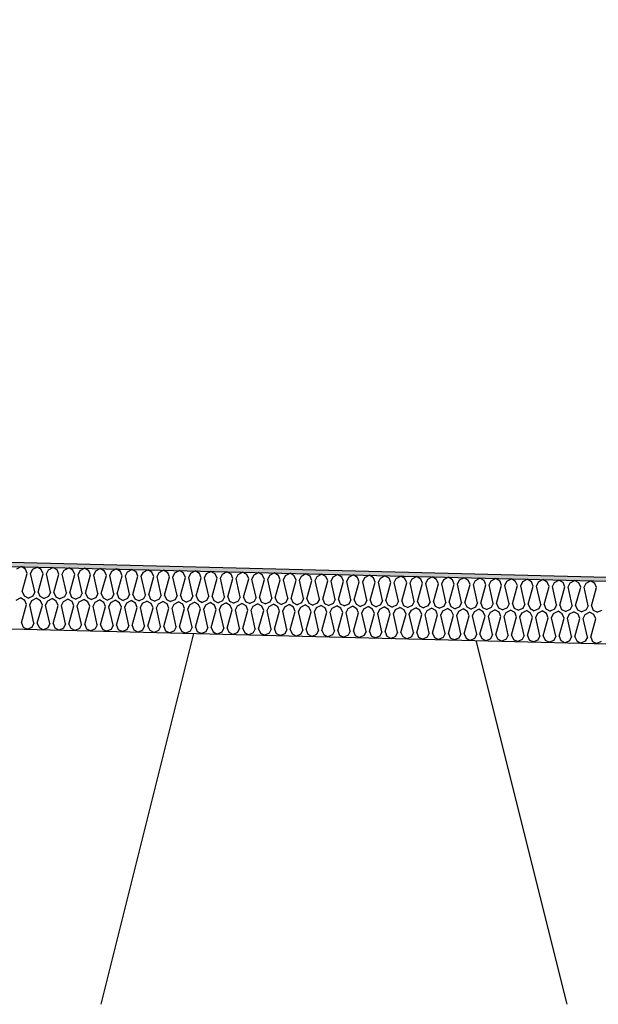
# Model space of a CAD drawing. Header units: millimetres. Extents: x -78790 to -55226, y -2070 to 11020.
# Tile 87 of 108: x -64540 to -64262, y 6969 to 7442. Entities that reach past the tile are written whole.
import ezdxf

# ---------------------------------------------------------------- set-up
doc = ezdxf.new("R2010")
doc.units = ezdxf.units.MM
doc.header["$LTSCALE"] = 0.5
doc.header["$MEASUREMENT"] = 0
doc.linetypes.add('PLINE', pattern=[0])
for name, color, linetype in [('261- Primærkonstruksjon (tak) (Skravur)(Nye konstruksjoner)', 7, 'Continuous'), ('261- Primærkonstruksjon (tak)(Nye konstruksjoner)', 7, 'Continuous'), ('262- Taktekking (Skravur)(Nye konstruksjoner)', 7, 'Continuous'), ('262- Taktekking(Nye konstruksjoner)', 7, 'Continuous')]:
    doc.layers.add(name, color=color, linetype=linetype)

# ---------------------------------------------------------------- blocks, each defined once
blk = doc.blocks.new('*X12')
at = {"layer": '262- Taktekking (Skravur)(Nye konstruksjoner)', "linetype": 'PLINE'}
for p, q in [((-64541.05, 7177.92), (-64538.95, 7179.03)), ((-64536.91, 7177.82), (-64538.95, 7179.03)), ((-64538.45, 7167.03), (-64536.03, 7175.77)), ((-64536.03, 7175.77), (-64536.91, 7177.82)), ((-64534.44, 7175.73), (-64533.46, 7177.74)), ((-64532.46, 7166.88), (-64534.44, 7175.73)), ((-64533.46, 7177.74), (-64531.36, 7178.84)), ((-64529.32, 7177.63), (-64531.36, 7178.84)), ((-64530.86, 7166.84), (-64528.45, 7175.58)), ((-64528.45, 7175.58), (-64529.32, 7177.63)), ((-64526.85, 7175.54), (-64525.88, 7177.55)), ((-64524.87, 7166.69), (-64526.85, 7175.54)), ((-64525.88, 7177.55), (-64523.78, 7178.65)), ((-64521.73, 7177.44), (-64523.78, 7178.65)), ((-64523.28, 7166.65), (-64520.86, 7175.39)), ((-64520.86, 7175.39), (-64521.73, 7177.44)), ((-64519.27, 7175.35), (-64518.29, 7177.36)), ((-64517.29, 7166.5), (-64519.27, 7175.35)), ((-64518.29, 7177.36), (-64516.19, 7178.46)), ((-64514.15, 7177.25), (-64516.19, 7178.46)), ((-64515.69, 7166.46), (-64513.27, 7175.2)), ((-64513.27, 7175.2), (-64514.15, 7177.25)), ((-64511.68, 7175.16), (-64510.71, 7177.17)), ((-64509.7, 7166.31), (-64511.68, 7175.16)), ((-64510.71, 7177.17), (-64508.61, 7178.27)), ((-64506.56, 7177.06), (-64508.61, 7178.27)), ((-64508.11, 7166.27), (-64505.69, 7175.01)), ((-64505.69, 7175.01), (-64506.56, 7177.06)), ((-64504.1, 7174.97), (-64503.12, 7176.98)), ((-64502.12, 7166.12), (-64504.1, 7174.97)), ((-64503.12, 7176.98), (-64501.02, 7178.08)), ((-64498.98, 7176.87), (-64501.02, 7178.08)), ((-64500.52, 7166.08), (-64498.1, 7174.82)), ((-64498.1, 7174.82), (-64498.98, 7176.87)), ((-64496.51, 7174.78), (-64495.54, 7176.79)), ((-64494.53, 7165.93), (-64496.51, 7174.78)), ((-64495.54, 7176.79), (-64493.43, 7177.89)), ((-64491.39, 7176.68), (-64493.43, 7177.89)), ((-64492.94, 7165.89), (-64490.52, 7174.63)), ((-64490.52, 7174.63), (-64491.39, 7176.68)), ((-64488.92, 7174.59), (-64487.95, 7176.6)), ((-64486.95, 7165.74), (-64488.92, 7174.59)), ((-64487.95, 7176.6), (-64485.85, 7177.7)), ((-64483.81, 7176.49), (-64485.85, 7177.7)), ((-64482.93, 7174.44), (-64483.81, 7176.49)), ((-64481.34, 7174.4), (-64480.36, 7176.41)), ((-64480.36, 7176.41), (-64478.26, 7177.51)), ((-64476.22, 7176.3), (-64478.26, 7177.51)), ((-64475.35, 7174.25), (-64476.22, 7176.3)), ((-64473.75, 7174.21), (-64472.78, 7176.22)), ((-64472.78, 7176.22), (-64470.68, 7177.32)), ((-64468.64, 7176.11), (-64470.68, 7177.32)), ((-64467.76, 7174.06), (-64468.64, 7176.11)), ((-64466.17, 7174.02), (-64465.19, 7176.03)), ((-64465.19, 7176.03), (-64463.09, 7177.13)), ((-64461.05, 7175.92), (-64463.09, 7177.13)), ((-64460.18, 7173.87), (-64461.05, 7175.92)), ((-64458.58, 7173.83), (-64457.61, 7175.84)), ((-64457.61, 7175.84), (-64455.51, 7176.94)), ((-64453.46, 7175.74), (-64455.51, 7176.94)), ((-64452.59, 7173.68), (-64453.46, 7175.74)), ((-64451, 7173.64), (-64450.02, 7175.65)), ((-64450.02, 7175.65), (-64447.92, 7176.75)), ((-64445.88, 7175.55), (-64447.92, 7176.75)), ((-64445.01, 7173.49), (-64445.88, 7175.55)), ((-64443.41, 7173.45), (-64442.44, 7175.46)), ((-64442.44, 7175.46), (-64440.34, 7176.56)), ((-64438.29, 7175.36), (-64440.34, 7176.56)), ((-64437.42, 7173.3), (-64438.29, 7175.36)), ((-64435.83, 7173.26), (-64434.85, 7175.27)), ((-64434.85, 7175.27), (-64432.75, 7176.37)), ((-64430.71, 7175.17), (-64432.75, 7176.37)), ((-64429.83, 7173.11), (-64430.71, 7175.17)), ((-64428.24, 7173.07), (-64427.27, 7175.08)), ((-64427.27, 7175.08), (-64425.16, 7176.18)), ((-64423.12, 7174.98), (-64425.16, 7176.18)), ((-64422.25, 7172.92), (-64423.12, 7174.98)), ((-64420.65, 7172.88), (-64419.68, 7174.89)), ((-64419.68, 7174.89), (-64417.58, 7175.99)), ((-64415.54, 7174.79), (-64417.58, 7175.99)), ((-64414.66, 7172.73), (-64415.54, 7174.79)), ((-64413.07, 7172.69), (-64412.09, 7174.7)), ((-64412.09, 7174.7), (-64409.99, 7175.81)), ((-64407.95, 7174.6), (-64409.99, 7175.81)), ((-64407.08, 7172.54), (-64407.95, 7174.6)), ((-64404.51, 7174.51), (-64402.41, 7175.62)), ((-64400.37, 7174.41), (-64402.41, 7175.62)), ((-64396.92, 7174.32), (-64394.82, 7175.43)), ((-64392.78, 7174.22), (-64394.82, 7175.43)), ((-64389.34, 7174.13), (-64387.24, 7175.24)), ((-64385.19, 7174.03), (-64387.24, 7175.24)), ((-64381.75, 7173.94), (-64379.65, 7175.05)), ((-64377.61, 7173.84), (-64379.65, 7175.05)), ((-64374.17, 7173.75), (-64372.07, 7174.86)), ((-64370.02, 7173.65), (-64372.07, 7174.86)), ((-64366.58, 7173.56), (-64364.48, 7174.67)), ((-64362.44, 7173.46), (-64364.48, 7174.67)), ((-64485.35, 7165.7), (-64482.93, 7174.44)), ((-64479.36, 7165.55), (-64481.34, 7174.4)), ((-64477.77, 7165.51), (-64475.35, 7174.25)), ((-64471.77, 7165.36), (-64473.75, 7174.21)), ((-64470.18, 7165.32), (-64467.76, 7174.06)), ((-64464.19, 7165.17), (-64466.17, 7174.02)), ((-64462.6, 7165.13), (-64460.18, 7173.87)), ((-64456.6, 7164.98), (-64458.58, 7173.83)), ((-64455.01, 7164.94), (-64452.59, 7173.68)), ((-64449.02, 7164.79), (-64451, 7173.64)), ((-64447.42, 7164.75), (-64445.01, 7173.49)), ((-64441.43, 7164.6), (-64443.41, 7173.45)), ((-64439.84, 7164.56), (-64437.42, 7173.3)), ((-64433.85, 7164.41), (-64435.83, 7173.26)), ((-64432.25, 7164.37), (-64429.83, 7173.11)), ((-64426.26, 7164.22), (-64428.24, 7173.07)), ((-64424.67, 7164.18), (-64422.25, 7172.92)), ((-64418.68, 7164.03), (-64420.65, 7172.88)), ((-64417.08, 7163.99), (-64414.66, 7172.73)), ((-64411.09, 7163.84), (-64413.07, 7172.69)), ((-64409.5, 7163.8), (-64407.08, 7172.54)), ((-64405.48, 7172.5), (-64404.51, 7174.51)), ((-64403.5, 7163.65), (-64405.48, 7172.5)), ((-64401.91, 7163.61), (-64399.49, 7172.35)), ((-64399.49, 7172.35), (-64400.37, 7174.41)), ((-64397.9, 7172.31), (-64396.92, 7174.32)), ((-64395.92, 7163.46), (-64397.9, 7172.31)), ((-64394.33, 7163.42), (-64391.91, 7172.16)), ((-64391.91, 7172.16), (-64392.78, 7174.22)), ((-64390.31, 7172.12), (-64389.34, 7174.13)), ((-64388.33, 7163.27), (-64390.31, 7172.12)), ((-64386.74, 7163.23), (-64384.32, 7171.97)), ((-64384.32, 7171.97), (-64385.19, 7174.03)), ((-64382.73, 7171.93), (-64381.75, 7173.94)), ((-64380.75, 7163.08), (-64382.73, 7171.93)), ((-64379.15, 7163.04), (-64376.74, 7171.78)), ((-64376.74, 7171.78), (-64377.61, 7173.84)), ((-64375.14, 7171.74), (-64374.17, 7173.75)), ((-64373.16, 7162.89), (-64375.14, 7171.74)), ((-64371.57, 7162.85), (-64369.15, 7171.59)), ((-64369.15, 7171.59), (-64370.02, 7173.65)), ((-64367.56, 7171.55), (-64366.58, 7173.56)), ((-64365.58, 7162.7), (-64367.56, 7171.55)), ((-64363.98, 7162.66), (-64361.56, 7171.41)), ((-64361.56, 7171.41), (-64362.44, 7173.46)), ((-64359.97, 7171.37), (-64359, 7173.37)), ((-64357.99, 7162.51), (-64359.97, 7171.37)), ((-64359, 7173.37), (-64356.9, 7174.48)), ((-64354.85, 7173.27), (-64356.9, 7174.48)), ((-64356.4, 7162.47), (-64353.98, 7171.22)), ((-64353.98, 7171.22), (-64354.85, 7173.27)), ((-64352.39, 7171.18), (-64351.41, 7173.18)), ((-64350.41, 7162.32), (-64352.39, 7171.18)), ((-64351.41, 7173.18), (-64349.31, 7174.29)), ((-64347.27, 7173.08), (-64349.31, 7174.29)), ((-64348.81, 7162.28), (-64346.39, 7171.03)), ((-64346.39, 7171.03), (-64347.27, 7173.08)), ((-64344.8, 7170.99), (-64343.82, 7172.99)), ((-64342.82, 7162.13), (-64344.8, 7170.99)), ((-64343.82, 7172.99), (-64341.72, 7174.1)), ((-64339.68, 7172.89), (-64341.72, 7174.1)), ((-64341.23, 7162.09), (-64338.81, 7170.84)), ((-64338.81, 7170.84), (-64339.68, 7172.89)), ((-64337.21, 7170.8), (-64336.24, 7172.8)), ((-64335.23, 7161.95), (-64337.21, 7170.8)), ((-64336.24, 7172.8), (-64334.14, 7173.91)), ((-64332.1, 7172.7), (-64334.14, 7173.91)), ((-64333.64, 7161.91), (-64331.22, 7170.65)), ((-64331.22, 7170.65), (-64332.1, 7172.7)), ((-64329.63, 7170.61), (-64328.65, 7172.61)), ((-64327.65, 7161.76), (-64329.63, 7170.61)), ((-64328.65, 7172.61), (-64326.55, 7173.72)), ((-64324.51, 7172.51), (-64326.55, 7173.72)), ((-64326.06, 7161.72), (-64323.64, 7170.46)), ((-64323.64, 7170.46), (-64324.51, 7172.51)), ((-64322.04, 7170.42), (-64321.07, 7172.43)), ((-64320.06, 7161.57), (-64322.04, 7170.42)), ((-64321.07, 7172.43), (-64318.97, 7173.53)), ((-64316.92, 7172.32), (-64318.97, 7173.53)), ((-64318.47, 7161.53), (-64316.05, 7170.27)), ((-64316.05, 7170.27), (-64316.92, 7172.32)), ((-64314.46, 7170.23), (-64313.48, 7172.24)), ((-64312.48, 7161.38), (-64314.46, 7170.23)), ((-64313.48, 7172.24), (-64311.38, 7173.34)), ((-64309.34, 7172.13), (-64311.38, 7173.34)), ((-64310.88, 7161.34), (-64308.47, 7170.08)), ((-64308.47, 7170.08), (-64309.34, 7172.13)), ((-64306.87, 7170.04), (-64305.9, 7172.05)), ((-64304.89, 7161.19), (-64306.87, 7170.04)), ((-64305.9, 7172.05), (-64303.8, 7173.15)), ((-64301.75, 7171.94), (-64303.8, 7173.15)), ((-64303.3, 7161.15), (-64300.88, 7169.89)), ((-64300.88, 7169.89), (-64301.75, 7171.94)), ((-64299.29, 7169.85), (-64298.31, 7171.86)), ((-64297.31, 7161), (-64299.29, 7169.85)), ((-64298.31, 7171.86), (-64296.21, 7172.96)), ((-64294.17, 7171.75), (-64296.21, 7172.96)), ((-64293.29, 7169.7), (-64294.17, 7171.75)), ((-64291.7, 7169.66), (-64290.73, 7171.67)), ((-64290.73, 7171.67), (-64288.63, 7172.77)), ((-64286.58, 7171.56), (-64288.63, 7172.77)), ((-64285.71, 7169.51), (-64286.58, 7171.56)), ((-64284.12, 7169.47), (-64283.14, 7171.48)), ((-64283.14, 7171.48), (-64281.04, 7172.58)), ((-64279, 7171.37), (-64281.04, 7172.58)), ((-64278.12, 7169.32), (-64279, 7171.37)), ((-64276.53, 7169.28), (-64275.55, 7171.29)), ((-64275.55, 7171.29), (-64273.45, 7172.39)), ((-64271.41, 7171.18), (-64273.45, 7172.39)), ((-64270.54, 7169.13), (-64271.41, 7171.18)), ((-64268.94, 7169.09), (-64267.97, 7171.1)), ((-64267.97, 7171.1), (-64265.87, 7172.2)), ((-64263.83, 7170.99), (-64265.87, 7172.2)), ((-64262.95, 7168.94), (-64263.83, 7170.99)), ((-64538.45, 7167.03), (-64537.58, 7164.97)), ((-64532.46, 7166.88), (-64533.43, 7164.87)), ((-64530.86, 7166.84), (-64529.99, 7164.78)), ((-64524.87, 7166.69), (-64525.85, 7164.68)), ((-64523.28, 7166.65), (-64522.41, 7164.59)), ((-64517.29, 7166.5), (-64518.26, 7164.49)), ((-64515.69, 7166.46), (-64514.82, 7164.4)), ((-64509.7, 7166.31), (-64510.68, 7164.3)), ((-64508.11, 7166.27), (-64507.23, 7164.21)), ((-64502.12, 7166.12), (-64503.09, 7164.11)), ((-64500.52, 7166.08), (-64499.65, 7164.02)), ((-64494.53, 7165.93), (-64495.51, 7163.92)), ((-64492.94, 7165.89), (-64492.06, 7163.83)), ((-64486.95, 7165.74), (-64487.92, 7163.73)), ((-64485.35, 7165.7), (-64484.48, 7163.64)), ((-64479.36, 7165.55), (-64480.34, 7163.54)), ((-64477.77, 7165.51), (-64476.89, 7163.45)), ((-64471.77, 7165.36), (-64472.75, 7163.35)), ((-64470.18, 7165.32), (-64469.31, 7163.26)), ((-64464.19, 7165.17), (-64465.16, 7163.16)), ((-64462.6, 7165.13), (-64461.72, 7163.07)), ((-64295.71, 7160.96), (-64293.29, 7169.7)), ((-64289.72, 7160.81), (-64291.7, 7169.66)), ((-64288.13, 7160.77), (-64285.71, 7169.51)), ((-64282.14, 7160.62), (-64284.12, 7169.47)), ((-64280.54, 7160.58), (-64278.12, 7169.32)), ((-64274.55, 7160.43), (-64276.53, 7169.28)), ((-64272.96, 7160.39), (-64270.54, 7169.13)), ((-64266.97, 7160.24), (-64268.94, 7169.09)), ((-64265.37, 7160.2), (-64262.95, 7168.94)), ((-64541.42, 7162.93), (-64539.32, 7164.03)), ((-64537.28, 7162.83), (-64539.32, 7164.03)), ((-64538.83, 7152.03), (-64536.41, 7160.77)), ((-64537.58, 7164.97), (-64535.53, 7163.94)), ((-64536.41, 7160.77), (-64537.28, 7162.83)), ((-64533.43, 7164.87), (-64535.53, 7163.94)), ((-64534.81, 7160.73), (-64533.84, 7162.74)), ((-64532.83, 7151.88), (-64534.81, 7160.73)), ((-64533.84, 7162.74), (-64531.74, 7163.84)), ((-64529.69, 7162.64), (-64531.74, 7163.84)), ((-64531.24, 7151.84), (-64528.82, 7160.58)), ((-64529.99, 7164.78), (-64527.94, 7163.75)), ((-64528.82, 7160.58), (-64529.69, 7162.64)), ((-64525.85, 7164.68), (-64527.94, 7163.75)), ((-64527.23, 7160.54), (-64526.25, 7162.55)), ((-64525.25, 7151.69), (-64527.23, 7160.54)), ((-64526.25, 7162.55), (-64524.15, 7163.65)), ((-64522.11, 7162.45), (-64524.15, 7163.65)), ((-64523.65, 7151.65), (-64521.24, 7160.39)), ((-64522.41, 7164.59), (-64520.36, 7163.56)), ((-64521.24, 7160.39), (-64522.11, 7162.45)), ((-64518.26, 7164.49), (-64520.36, 7163.56)), ((-64519.64, 7160.35), (-64518.67, 7162.36)), ((-64518.67, 7162.36), (-64516.57, 7163.46)), ((-64514.52, 7162.26), (-64516.57, 7163.46)), ((-64514.82, 7164.4), (-64512.77, 7163.37)), ((-64513.65, 7160.2), (-64514.52, 7162.26)), ((-64510.68, 7164.3), (-64512.77, 7163.37)), ((-64512.06, 7160.16), (-64511.08, 7162.17)), ((-64511.08, 7162.17), (-64508.98, 7163.28)), ((-64506.94, 7162.07), (-64508.98, 7163.28)), ((-64507.23, 7164.21), (-64505.19, 7163.18)), ((-64506.06, 7160.01), (-64506.94, 7162.07)), ((-64503.09, 7164.11), (-64505.19, 7163.18)), ((-64504.47, 7159.97), (-64503.5, 7161.98)), ((-64503.5, 7161.98), (-64501.4, 7163.09)), ((-64499.35, 7161.88), (-64501.4, 7163.09)), ((-64499.65, 7164.02), (-64497.6, 7162.99)), ((-64498.48, 7159.82), (-64499.35, 7161.88)), ((-64495.51, 7163.92), (-64497.6, 7162.99)), ((-64496.89, 7159.78), (-64495.91, 7161.79)), ((-64495.91, 7161.79), (-64493.81, 7162.9)), ((-64491.77, 7161.69), (-64493.81, 7162.9)), ((-64492.06, 7163.83), (-64490.02, 7162.8)), ((-64490.89, 7159.63), (-64491.77, 7161.69)), ((-64487.92, 7163.73), (-64490.02, 7162.8)), ((-64489.3, 7159.59), (-64488.32, 7161.6)), ((-64488.32, 7161.6), (-64486.22, 7162.71)), ((-64484.18, 7161.5), (-64486.22, 7162.71)), ((-64484.48, 7163.64), (-64482.43, 7162.61)), ((-64483.31, 7159.44), (-64484.18, 7161.5)), ((-64480.34, 7163.54), (-64482.43, 7162.61)), ((-64481.71, 7159.4), (-64480.74, 7161.41)), ((-64480.74, 7161.41), (-64478.64, 7162.52)), ((-64476.6, 7161.31), (-64478.64, 7162.52)), ((-64476.89, 7163.45), (-64474.85, 7162.42)), ((-64475.72, 7159.25), (-64476.6, 7161.31)), ((-64472.75, 7163.35), (-64474.85, 7162.42)), ((-64474.13, 7159.21), (-64473.15, 7161.22)), ((-64473.15, 7161.22), (-64471.05, 7162.33)), ((-64469.01, 7161.12), (-64471.05, 7162.33)), ((-64469.31, 7163.26), (-64467.26, 7162.23)), ((-64468.14, 7159.06), (-64469.01, 7161.12)), ((-64465.16, 7163.16), (-64467.26, 7162.23)), ((-64466.54, 7159.02), (-64465.57, 7161.03)), ((-64465.57, 7161.03), (-64463.47, 7162.14)), ((-64461.42, 7160.93), (-64463.47, 7162.14)), ((-64461.72, 7163.07), (-64459.67, 7162.04)), ((-64460.55, 7158.88), (-64461.42, 7160.93)), ((-64457.58, 7162.97), (-64459.67, 7162.04)), ((-64458.96, 7158.84), (-64457.98, 7160.84)), ((-64457.98, 7160.84), (-64455.88, 7161.95)), ((-64456.6, 7164.98), (-64457.58, 7162.97)), ((-64453.84, 7160.74), (-64455.88, 7161.95)), ((-64455.01, 7164.94), (-64454.14, 7162.89)), ((-64454.14, 7162.89), (-64452.09, 7161.85)), ((-64452.97, 7158.69), (-64453.84, 7160.74)), ((-64449.99, 7162.78), (-64452.09, 7161.85)), ((-64451.37, 7158.65), (-64450.4, 7160.65)), ((-64450.4, 7160.65), (-64448.3, 7161.76)), ((-64449.02, 7164.79), (-64449.99, 7162.78)), ((-64446.25, 7160.55), (-64448.3, 7161.76)), ((-64447.42, 7164.75), (-64446.55, 7162.7)), ((-64446.55, 7162.7), (-64444.5, 7161.66)), ((-64445.38, 7158.5), (-64446.25, 7160.55)), ((-64442.41, 7162.59), (-64444.5, 7161.66)), ((-64443.79, 7158.46), (-64442.81, 7160.46)), ((-64442.81, 7160.46), (-64440.71, 7161.57)), ((-64441.43, 7164.6), (-64442.41, 7162.59)), ((-64438.67, 7160.36), (-64440.71, 7161.57)), ((-64439.84, 7164.56), (-64438.97, 7162.51)), ((-64438.97, 7162.51), (-64436.92, 7161.47)), ((-64434.82, 7162.4), (-64436.92, 7161.47)), ((-64435.23, 7160.27), (-64433.13, 7161.38)), ((-64433.85, 7164.41), (-64434.82, 7162.4)), ((-64431.08, 7160.17), (-64433.13, 7161.38)), ((-64432.25, 7164.37), (-64431.38, 7162.32)), ((-64431.38, 7162.32), (-64429.33, 7161.28)), ((-64427.24, 7162.21), (-64429.33, 7161.28)), ((-64427.64, 7160.08), (-64425.54, 7161.19)), ((-64426.26, 7164.22), (-64427.24, 7162.21)), ((-64423.5, 7159.98), (-64425.54, 7161.19)), ((-64424.67, 7164.18), (-64423.79, 7162.13)), ((-64423.79, 7162.13), (-64421.75, 7161.09)), ((-64419.65, 7162.02), (-64421.75, 7161.09)), ((-64420.05, 7159.9), (-64417.95, 7161)), ((-64418.68, 7164.03), (-64419.65, 7162.02)), ((-64415.91, 7159.79), (-64417.95, 7161)), ((-64417.08, 7163.99), (-64416.21, 7161.94)), ((-64416.21, 7161.94), (-64414.16, 7160.9)), ((-64412.07, 7161.83), (-64414.16, 7160.9)), ((-64412.47, 7159.71), (-64410.37, 7160.81)), ((-64411.09, 7163.84), (-64412.07, 7161.83)), ((-64408.33, 7159.6), (-64410.37, 7160.81)), ((-64409.5, 7163.8), (-64408.62, 7161.75)), ((-64408.62, 7161.75), (-64406.58, 7160.72)), ((-64404.48, 7161.64), (-64406.58, 7160.72)), ((-64404.88, 7159.52), (-64402.78, 7160.62)), ((-64403.5, 7163.65), (-64404.48, 7161.64)), ((-64400.74, 7159.41), (-64402.78, 7160.62)), ((-64401.91, 7163.61), (-64401.04, 7161.56)), ((-64401.04, 7161.56), (-64398.99, 7160.53)), ((-64396.89, 7161.45), (-64398.99, 7160.53)), ((-64397.3, 7159.33), (-64395.2, 7160.43)), ((-64395.92, 7163.46), (-64396.89, 7161.45)), ((-64393.16, 7159.22), (-64395.2, 7160.43)), ((-64394.33, 7163.42), (-64393.45, 7161.37)), ((-64393.45, 7161.37), (-64391.4, 7160.34)), ((-64389.31, 7161.26), (-64391.4, 7160.34)), ((-64388.33, 7163.27), (-64389.31, 7161.26)), ((-64386.74, 7163.23), (-64385.87, 7161.18)), ((-64385.87, 7161.18), (-64383.82, 7160.15)), ((-64381.72, 7161.07), (-64383.82, 7160.15)), ((-64380.75, 7163.08), (-64381.72, 7161.07)), ((-64379.15, 7163.04), (-64378.28, 7160.99)), ((-64378.28, 7160.99), (-64376.23, 7159.96)), ((-64374.14, 7160.89), (-64376.23, 7159.96)), ((-64373.16, 7162.89), (-64374.14, 7160.89)), ((-64371.57, 7162.85), (-64370.7, 7160.8)), ((-64370.7, 7160.8), (-64368.65, 7159.77)), ((-64366.55, 7160.7), (-64368.65, 7159.77)), ((-64365.58, 7162.7), (-64366.55, 7160.7)), ((-64363.98, 7162.66), (-64363.11, 7160.61)), ((-64363.11, 7160.61), (-64361.06, 7159.58)), ((-64358.97, 7160.51), (-64361.06, 7159.58)), ((-64357.99, 7162.51), (-64358.97, 7160.51)), ((-64356.4, 7162.47), (-64355.52, 7160.42)), ((-64355.52, 7160.42), (-64353.48, 7159.39)), ((-64350.41, 7162.32), (-64351.38, 7160.32)), ((-64348.81, 7162.28), (-64347.94, 7160.23)), ((-64342.82, 7162.13), (-64343.8, 7160.13)), ((-64341.23, 7162.09), (-64340.35, 7160.04)), ((-64335.23, 7161.95), (-64336.21, 7159.94)), ((-64333.64, 7161.91), (-64332.77, 7159.85)), ((-64327.65, 7161.76), (-64328.62, 7159.75)), ((-64326.06, 7161.72), (-64325.18, 7159.66)), ((-64320.06, 7161.57), (-64321.04, 7159.56)), ((-64318.47, 7161.53), (-64317.6, 7159.47)), ((-64312.48, 7161.38), (-64313.45, 7159.37)), ((-64310.88, 7161.34), (-64310.01, 7159.28)), ((-64304.89, 7161.19), (-64305.87, 7159.18)), ((-64303.3, 7161.15), (-64302.43, 7159.09)), ((-64297.31, 7161), (-64298.28, 7158.99)), ((-64295.71, 7160.96), (-64294.84, 7158.9)), ((-64289.72, 7160.81), (-64290.7, 7158.8)), ((-64288.13, 7160.77), (-64287.25, 7158.71)), ((-64282.14, 7160.62), (-64283.11, 7158.61)), ((-64280.54, 7160.58), (-64279.67, 7158.52)), ((-64274.55, 7160.43), (-64275.53, 7158.42)), ((-64517.66, 7151.5), (-64519.64, 7160.35)), ((-64516.07, 7151.46), (-64513.65, 7160.2)), ((-64510.08, 7151.31), (-64512.06, 7160.16)), ((-64508.48, 7151.27), (-64506.06, 7160.01)), ((-64502.49, 7151.12), (-64504.47, 7159.97)), ((-64500.9, 7151.08), (-64498.48, 7159.82)), ((-64494.91, 7150.93), (-64496.89, 7159.78)), ((-64493.31, 7150.89), (-64490.89, 7159.63)), ((-64487.32, 7150.74), (-64489.3, 7159.59)), ((-64485.73, 7150.7), (-64483.31, 7159.44)), ((-64479.73, 7150.55), (-64481.71, 7159.4)), ((-64478.14, 7150.51), (-64475.72, 7159.25)), ((-64472.15, 7150.36), (-64474.13, 7159.21)), ((-64470.56, 7150.32), (-64468.14, 7159.06)), ((-64464.56, 7150.17), (-64466.54, 7159.02)), ((-64462.97, 7150.13), (-64460.55, 7158.88)), ((-64456.98, 7149.98), (-64458.96, 7158.84)), ((-64455.38, 7149.94), (-64452.97, 7158.69)), ((-64449.39, 7149.79), (-64451.37, 7158.65)), ((-64447.8, 7149.75), (-64445.38, 7158.5)), ((-64441.81, 7149.6), (-64443.79, 7158.46)), ((-64440.21, 7149.56), (-64437.79, 7158.31)), ((-64437.79, 7158.31), (-64438.67, 7160.36)), ((-64436.2, 7158.27), (-64435.23, 7160.27)), ((-64434.22, 7149.42), (-64436.2, 7158.27)), ((-64432.63, 7149.38), (-64430.21, 7158.12)), ((-64430.21, 7158.12), (-64431.08, 7160.17)), ((-64428.62, 7158.08), (-64427.64, 7160.08)), ((-64426.64, 7149.23), (-64428.62, 7158.08)), ((-64425.04, 7149.19), (-64422.62, 7157.93)), ((-64422.62, 7157.93), (-64423.5, 7159.98)), ((-64421.03, 7157.89), (-64420.05, 7159.9)), ((-64419.05, 7149.04), (-64421.03, 7157.89)), ((-64417.46, 7149), (-64415.04, 7157.74)), ((-64415.04, 7157.74), (-64415.91, 7159.79)), ((-64413.44, 7157.7), (-64412.47, 7159.71)), ((-64411.47, 7148.85), (-64413.44, 7157.7)), ((-64409.87, 7148.81), (-64407.45, 7157.55)), ((-64407.45, 7157.55), (-64408.33, 7159.6)), ((-64405.86, 7157.51), (-64404.88, 7159.52)), ((-64403.88, 7148.66), (-64405.86, 7157.51)), ((-64402.29, 7148.62), (-64399.87, 7157.36)), ((-64399.87, 7157.36), (-64400.74, 7159.41)), ((-64398.27, 7157.32), (-64397.3, 7159.33)), ((-64396.29, 7148.47), (-64398.27, 7157.32)), ((-64394.7, 7148.43), (-64392.28, 7157.17)), ((-64392.28, 7157.17), (-64393.16, 7159.22)), ((-64390.69, 7157.13), (-64389.71, 7159.14)), ((-64388.71, 7148.28), (-64390.69, 7157.13)), ((-64389.71, 7159.14), (-64387.61, 7160.24)), ((-64385.57, 7159.03), (-64387.61, 7160.24)), ((-64387.11, 7148.24), (-64384.7, 7156.98)), ((-64384.7, 7156.98), (-64385.57, 7159.03)), ((-64383.1, 7156.94), (-64382.13, 7158.95)), ((-64381.12, 7148.09), (-64383.1, 7156.94)), ((-64382.13, 7158.95), (-64380.03, 7160.05)), ((-64377.98, 7158.84), (-64380.03, 7160.05)), ((-64379.53, 7148.05), (-64377.11, 7156.79)), ((-64377.11, 7156.79), (-64377.98, 7158.84)), ((-64375.52, 7156.75), (-64374.54, 7158.76)), ((-64373.54, 7147.9), (-64375.52, 7156.75)), ((-64374.54, 7158.76), (-64372.44, 7159.86)), ((-64370.4, 7158.65), (-64372.44, 7159.86)), ((-64371.94, 7147.86), (-64369.52, 7156.6)), ((-64369.52, 7156.6), (-64370.4, 7158.65)), ((-64367.93, 7156.56), (-64366.96, 7158.57)), ((-64365.95, 7147.71), (-64367.93, 7156.56)), ((-64366.96, 7158.57), (-64364.86, 7159.67)), ((-64362.81, 7158.46), (-64364.86, 7159.67)), ((-64364.36, 7147.67), (-64361.94, 7156.41)), ((-64361.94, 7156.41), (-64362.81, 7158.46)), ((-64360.35, 7156.37), (-64359.37, 7158.38)), ((-64358.37, 7147.52), (-64360.35, 7156.37)), ((-64359.37, 7158.38), (-64357.27, 7159.48)), ((-64355.23, 7158.27), (-64357.27, 7159.48)), ((-64356.77, 7147.48), (-64354.35, 7156.22)), ((-64354.35, 7156.22), (-64355.23, 7158.27)), ((-64351.38, 7160.32), (-64353.48, 7159.39)), ((-64352.76, 7156.18), (-64351.78, 7158.19)), ((-64350.78, 7147.33), (-64352.76, 7156.18)), ((-64351.78, 7158.19), (-64349.68, 7159.29)), ((-64347.64, 7158.08), (-64349.68, 7159.29)), ((-64349.19, 7147.29), (-64346.77, 7156.03)), ((-64347.94, 7160.23), (-64345.89, 7159.2)), ((-64346.77, 7156.03), (-64347.64, 7158.08)), ((-64343.8, 7160.13), (-64345.89, 7159.2)), ((-64345.17, 7155.99), (-64344.2, 7158)), ((-64343.2, 7147.14), (-64345.17, 7155.99)), ((-64344.2, 7158), (-64342.1, 7159.1)), ((-64340.06, 7157.9), (-64342.1, 7159.1)), ((-64341.6, 7147.1), (-64339.18, 7155.84)), ((-64340.35, 7160.04), (-64338.31, 7159.01)), ((-64339.18, 7155.84), (-64340.06, 7157.9)), ((-64336.21, 7159.94), (-64338.31, 7159.01)), ((-64337.59, 7155.8), (-64336.61, 7157.81)), ((-64335.61, 7146.95), (-64337.59, 7155.8)), ((-64336.61, 7157.81), (-64334.51, 7158.91)), ((-64332.47, 7157.71), (-64334.51, 7158.91)), ((-64332.77, 7159.85), (-64330.72, 7158.82)), ((-64331.6, 7155.65), (-64332.47, 7157.71)), ((-64328.62, 7159.75), (-64330.72, 7158.82)), ((-64330, 7155.61), (-64329.03, 7157.62)), ((-64329.03, 7157.62), (-64326.93, 7158.72)), ((-64324.89, 7157.52), (-64326.93, 7158.72)), ((-64325.18, 7159.66), (-64323.14, 7158.63)), ((-64324.01, 7155.46), (-64324.89, 7157.52)), ((-64321.04, 7159.56), (-64323.14, 7158.63)), ((-64322.42, 7155.42), (-64321.44, 7157.43)), ((-64321.44, 7157.43), (-64319.34, 7158.53)), ((-64317.3, 7157.33), (-64319.34, 7158.53)), ((-64317.6, 7159.47), (-64315.55, 7158.44)), ((-64316.43, 7155.27), (-64317.3, 7157.33)), ((-64313.45, 7159.37), (-64315.55, 7158.44)), ((-64314.83, 7155.23), (-64313.86, 7157.24)), ((-64313.86, 7157.24), (-64311.76, 7158.34)), ((-64309.71, 7157.14), (-64311.76, 7158.34)), ((-64310.01, 7159.28), (-64307.96, 7158.25)), ((-64308.84, 7155.08), (-64309.71, 7157.14)), ((-64305.87, 7159.18), (-64307.96, 7158.25)), ((-64307.25, 7155.04), (-64306.27, 7157.05)), ((-64306.27, 7157.05), (-64304.17, 7158.15)), ((-64302.13, 7156.95), (-64304.17, 7158.15)), ((-64302.43, 7159.09), (-64300.38, 7158.06)), ((-64301.26, 7154.89), (-64302.13, 7156.95)), ((-64298.28, 7158.99), (-64300.38, 7158.06)), ((-64299.66, 7154.85), (-64298.69, 7156.86)), ((-64298.69, 7156.86), (-64296.59, 7157.97)), ((-64294.54, 7156.76), (-64296.59, 7157.97)), ((-64294.84, 7158.9), (-64292.79, 7157.87)), ((-64293.67, 7154.7), (-64294.54, 7156.76)), ((-64290.7, 7158.8), (-64292.79, 7157.87)), ((-64292.08, 7154.66), (-64291.1, 7156.67)), ((-64291.1, 7156.67), (-64289, 7157.78)), ((-64286.96, 7156.57), (-64289, 7157.78)), ((-64287.25, 7158.71), (-64285.21, 7157.68)), ((-64286.08, 7154.51), (-64286.96, 7156.57)), ((-64283.11, 7158.61), (-64285.21, 7157.68)), ((-64284.49, 7154.47), (-64283.52, 7156.48)), ((-64283.52, 7156.48), (-64281.41, 7157.59)), ((-64279.37, 7156.38), (-64281.41, 7157.59)), ((-64279.67, 7158.52), (-64277.62, 7157.49)), ((-64278.5, 7154.32), (-64279.37, 7156.38)), ((-64275.53, 7158.42), (-64277.62, 7157.49)), ((-64276.9, 7154.28), (-64275.93, 7156.29)), ((-64275.93, 7156.29), (-64273.83, 7157.4)), ((-64271.79, 7156.19), (-64273.83, 7157.4)), ((-64272.96, 7160.39), (-64272.08, 7158.33)), ((-64272.08, 7158.33), (-64270.04, 7157.3)), ((-64270.91, 7154.13), (-64271.79, 7156.19)), ((-64267.94, 7158.23), (-64270.04, 7157.3)), ((-64269.32, 7154.09), (-64268.34, 7156.1)), ((-64268.34, 7156.1), (-64266.24, 7157.21)), ((-64266.97, 7160.24), (-64267.94, 7158.23)), ((-64264.2, 7156), (-64266.24, 7157.21)), ((-64265.37, 7160.2), (-64264.5, 7158.14)), ((-64264.5, 7158.14), (-64262.45, 7157.11)), ((-64263.33, 7153.94), (-64264.2, 7156)), ((-64260.35, 7158.04), (-64262.45, 7157.11)), ((-64538.83, 7152.03), (-64537.95, 7149.98)), ((-64532.83, 7151.88), (-64533.81, 7149.87)), ((-64531.24, 7151.84), (-64530.37, 7149.79)), ((-64525.25, 7151.69), (-64526.22, 7149.68)), ((-64523.65, 7151.65), (-64522.78, 7149.6)), ((-64517.66, 7151.5), (-64518.64, 7149.49)), ((-64516.07, 7151.46), (-64515.2, 7149.41)), ((-64510.08, 7151.31), (-64511.05, 7149.3)), ((-64508.48, 7151.27), (-64507.61, 7149.22)), ((-64502.49, 7151.12), (-64503.47, 7149.11)), ((-64500.9, 7151.08), (-64500.02, 7149.03)), ((-64334.02, 7146.91), (-64331.6, 7155.65)), ((-64328.02, 7146.76), (-64330, 7155.61)), ((-64326.43, 7146.72), (-64324.01, 7155.46)), ((-64320.44, 7146.57), (-64322.42, 7155.42)), ((-64318.85, 7146.53), (-64316.43, 7155.27)), ((-64312.85, 7146.38), (-64314.83, 7155.23)), ((-64311.26, 7146.34), (-64308.84, 7155.08)), ((-64305.27, 7146.19), (-64307.25, 7155.04)), ((-64303.67, 7146.15), (-64301.26, 7154.89)), ((-64297.68, 7146), (-64299.66, 7154.85)), ((-64296.09, 7145.96), (-64293.67, 7154.7)), ((-64290.1, 7145.81), (-64292.08, 7154.66)), ((-64288.5, 7145.77), (-64286.08, 7154.51)), ((-64282.51, 7145.62), (-64284.49, 7154.47)), ((-64280.92, 7145.58), (-64278.5, 7154.32)), ((-64274.93, 7145.43), (-64276.9, 7154.28)), ((-64273.33, 7145.39), (-64270.91, 7154.13)), ((-64267.34, 7145.24), (-64269.32, 7154.09)), ((-64265.75, 7145.2), (-64263.33, 7153.94)), ((-64537.95, 7149.98), (-64535.9, 7148.94)), ((-64533.81, 7149.87), (-64535.9, 7148.94)), ((-64530.37, 7149.79), (-64528.32, 7148.75)), ((-64526.22, 7149.68), (-64528.32, 7148.75)), ((-64522.78, 7149.6), (-64520.73, 7148.56)), ((-64518.64, 7149.49), (-64520.73, 7148.56)), ((-64515.2, 7149.41), (-64513.15, 7148.37)), ((-64511.05, 7149.3), (-64513.15, 7148.37)), ((-64507.61, 7149.22), (-64505.56, 7148.19)), ((-64503.47, 7149.11), (-64505.56, 7148.19)), ((-64500.02, 7149.03), (-64497.98, 7148)), ((-64495.88, 7148.92), (-64497.98, 7148)), ((-64494.91, 7150.93), (-64495.88, 7148.92)), ((-64493.31, 7150.89), (-64492.44, 7148.84)), ((-64492.44, 7148.84), (-64490.39, 7147.81)), ((-64488.3, 7148.73), (-64490.39, 7147.81)), ((-64487.32, 7150.74), (-64488.3, 7148.73)), ((-64485.73, 7150.7), (-64484.85, 7148.65)), ((-64484.85, 7148.65), (-64482.81, 7147.62)), ((-64480.71, 7148.54), (-64482.81, 7147.62)), ((-64479.73, 7150.55), (-64480.71, 7148.54)), ((-64478.14, 7150.51), (-64477.27, 7148.46)), ((-64477.27, 7148.46), (-64475.22, 7147.43)), ((-64473.12, 7148.36), (-64475.22, 7147.43)), ((-64472.15, 7150.36), (-64473.12, 7148.36)), ((-64470.56, 7150.32), (-64469.68, 7148.27)), ((-64469.68, 7148.27), (-64467.64, 7147.24)), ((-64465.54, 7148.17), (-64467.64, 7147.24)), ((-64464.56, 7150.17), (-64465.54, 7148.17)), ((-64462.97, 7150.13), (-64462.1, 7148.08)), ((-64462.1, 7148.08), (-64460.05, 7147.05)), ((-64457.95, 7147.98), (-64460.05, 7147.05)), ((-64456.98, 7149.98), (-64457.95, 7147.98)), ((-64455.38, 7149.94), (-64454.51, 7147.89)), ((-64454.51, 7147.89), (-64452.46, 7146.86)), ((-64450.37, 7147.79), (-64452.46, 7146.86)), ((-64449.39, 7149.79), (-64450.37, 7147.79)), ((-64447.8, 7149.75), (-64446.93, 7147.7)), ((-64446.93, 7147.7), (-64444.88, 7146.67)), ((-64442.78, 7147.6), (-64444.88, 7146.67)), ((-64441.81, 7149.6), (-64442.78, 7147.6)), ((-64440.21, 7149.56), (-64439.34, 7147.51)), ((-64439.34, 7147.51), (-64437.29, 7146.48)), ((-64435.2, 7147.41), (-64437.29, 7146.48)), ((-64434.22, 7149.42), (-64435.2, 7147.41)), ((-64432.63, 7149.38), (-64431.75, 7147.32)), ((-64431.75, 7147.32), (-64429.71, 7146.29)), ((-64427.61, 7147.22), (-64429.71, 7146.29)), ((-64426.64, 7149.23), (-64427.61, 7147.22)), ((-64425.04, 7149.19), (-64424.17, 7147.13)), ((-64424.17, 7147.13), (-64422.12, 7146.1)), ((-64420.03, 7147.03), (-64422.12, 7146.1)), ((-64419.05, 7149.04), (-64420.03, 7147.03)), ((-64417.46, 7149), (-64416.58, 7146.94)), ((-64416.58, 7146.94), (-64414.54, 7145.91)), ((-64412.44, 7146.84), (-64414.54, 7145.91)), ((-64411.47, 7148.85), (-64412.44, 7146.84)), ((-64409.87, 7148.81), (-64409, 7146.75)), ((-64409, 7146.75), (-64406.95, 7145.72)), ((-64404.85, 7146.65), (-64406.95, 7145.72)), ((-64403.88, 7148.66), (-64404.85, 7146.65)), ((-64402.29, 7148.62), (-64401.41, 7146.56)), ((-64401.41, 7146.56), (-64399.37, 7145.53)), ((-64397.27, 7146.46), (-64399.37, 7145.53)), ((-64396.29, 7148.47), (-64397.27, 7146.46)), ((-64394.7, 7148.43), (-64393.83, 7146.37)), ((-64393.83, 7146.37), (-64391.78, 7145.34)), ((-64389.68, 7146.27), (-64391.78, 7145.34)), ((-64388.71, 7148.28), (-64389.68, 7146.27)), ((-64387.11, 7148.24), (-64386.24, 7146.18)), ((-64381.12, 7148.09), (-64382.1, 7146.08)), ((-64379.53, 7148.05), (-64378.66, 7145.99)), ((-64373.54, 7147.9), (-64374.51, 7145.89)), ((-64371.94, 7147.86), (-64371.07, 7145.8)), ((-64365.95, 7147.71), (-64366.93, 7145.7)), ((-64364.36, 7147.67), (-64363.48, 7145.61)), ((-64358.37, 7147.52), (-64359.34, 7145.51)), ((-64356.77, 7147.48), (-64355.9, 7145.42)), ((-64350.78, 7147.33), (-64351.76, 7145.32)), ((-64349.19, 7147.29), (-64348.31, 7145.23)), ((-64343.2, 7147.14), (-64344.17, 7145.13)), ((-64341.6, 7147.1), (-64340.73, 7145.05)), ((-64335.61, 7146.95), (-64336.59, 7144.94)), ((-64334.02, 7146.91), (-64333.14, 7144.86)), ((-64328.02, 7146.76), (-64329, 7144.75)), ((-64326.43, 7146.72), (-64325.56, 7144.67)), ((-64320.44, 7146.57), (-64321.41, 7144.56)), ((-64318.85, 7146.53), (-64317.97, 7144.48)), ((-64312.85, 7146.38), (-64313.83, 7144.37)), ((-64311.26, 7146.34), (-64310.39, 7144.29)), ((-64386.24, 7146.18), (-64384.19, 7145.15)), ((-64382.1, 7146.08), (-64384.19, 7145.15)), ((-64378.66, 7145.99), (-64376.61, 7144.96)), ((-64374.51, 7145.89), (-64376.61, 7144.96)), ((-64371.07, 7145.8), (-64369.02, 7144.77)), ((-64366.93, 7145.7), (-64369.02, 7144.77)), ((-64363.48, 7145.61), (-64361.44, 7144.58)), ((-64359.34, 7145.51), (-64361.44, 7144.58)), ((-64355.9, 7145.42), (-64353.85, 7144.39)), ((-64351.76, 7145.32), (-64353.85, 7144.39)), ((-64348.31, 7145.23), (-64346.27, 7144.2)), ((-64344.17, 7145.13), (-64346.27, 7144.2)), ((-64340.73, 7145.05), (-64338.68, 7144.01)), ((-64336.59, 7144.94), (-64338.68, 7144.01)), ((-64333.14, 7144.86), (-64331.1, 7143.82)), ((-64329, 7144.75), (-64331.1, 7143.82)), ((-64325.56, 7144.67), (-64323.51, 7143.63)), ((-64321.41, 7144.56), (-64323.51, 7143.63)), ((-64317.97, 7144.48), (-64315.92, 7143.44)), ((-64313.83, 7144.37), (-64315.92, 7143.44)), ((-64310.39, 7144.29), (-64308.34, 7143.25)), ((-64306.24, 7144.18), (-64308.34, 7143.25)), ((-64305.27, 7146.19), (-64306.24, 7144.18)), ((-64303.67, 7146.15), (-64302.8, 7144.1)), ((-64302.8, 7144.1), (-64300.75, 7143.06)), ((-64298.66, 7143.99), (-64300.75, 7143.06)), ((-64297.68, 7146), (-64298.66, 7143.99)), ((-64296.09, 7145.96), (-64295.21, 7143.91)), ((-64295.21, 7143.91), (-64293.17, 7142.88)), ((-64291.07, 7143.8), (-64293.17, 7142.88)), ((-64290.1, 7145.81), (-64291.07, 7143.8)), ((-64288.5, 7145.77), (-64287.63, 7143.72)), ((-64287.63, 7143.72), (-64285.58, 7142.69)), ((-64283.49, 7143.61), (-64285.58, 7142.69)), ((-64282.51, 7145.62), (-64283.49, 7143.61)), ((-64280.92, 7145.58), (-64280.04, 7143.53)), ((-64280.04, 7143.53), (-64278, 7142.5)), ((-64275.9, 7143.42), (-64278, 7142.5)), ((-64274.93, 7145.43), (-64275.9, 7143.42)), ((-64273.33, 7145.39), (-64272.46, 7143.34)), ((-64272.46, 7143.34), (-64270.41, 7142.31)), ((-64268.32, 7143.23), (-64270.41, 7142.31)), ((-64267.34, 7145.24), (-64268.32, 7143.23)), ((-64265.75, 7145.2), (-64264.87, 7143.15)), ((-64264.87, 7143.15), (-64262.83, 7142.12)), ((-64260.73, 7143.05), (-64262.83, 7142.12))]:
    blk.add_line(p, q, dxfattribs=at)
blk = doc.blocks.new('*X13')
at = {"layer": '261- Primærkonstruksjon (tak) (Skravur)(Nye konstruksjoner)', "linetype": 'PLINE'}
for p, q in [((-64456.28, 7146.95), (-64500.78, 6968.93)), ((-64320.88, 7143.57), (-64277.22, 6968.93))]:
    blk.add_line(p, q, dxfattribs=at)

msp = doc.modelspace()

# ---------------------------------------------------------------- hatches: boundary and pattern name
at = {"layer": '262- Taktekking (Skravur)(Nye konstruksjoner)', "linetype": 'Continuous'}
msp.add_hatch(color=256, dxfattribs=at).paths.add_polyline_path([(-61378.16, 7102.01), (-74958.16, 7441.51), (-74958.16, 7439.51), (-61378.16, 7100.01)])

# ---------------------------------------------------------------- linework, layer by layer
at = {"layer": '262- Taktekking(Nye konstruksjoner)', "linetype": 'PLINE'}
for p, q in [((-74960.16, 7441.56), (-61378.16, 7102.01)), ((-74960.16, 7439.56), (-61378.16, 7100.01)), ((-74958.16, 7409.5), (-61378.16, 7070))]:
    msp.add_line(p, q, dxfattribs=at)

# ---------------------------------------------------------------- block references
at = {"layer": '261- Primærkonstruksjon (tak)(Nye konstruksjoner)'}
msp.add_blockref('*X13', (0, 0), dxfattribs=at)
at = {"layer": '262- Taktekking(Nye konstruksjoner)'}
msp.add_blockref('*X12', (0, 0), dxfattribs=at)

doc.saveas('drawing.dxf')
